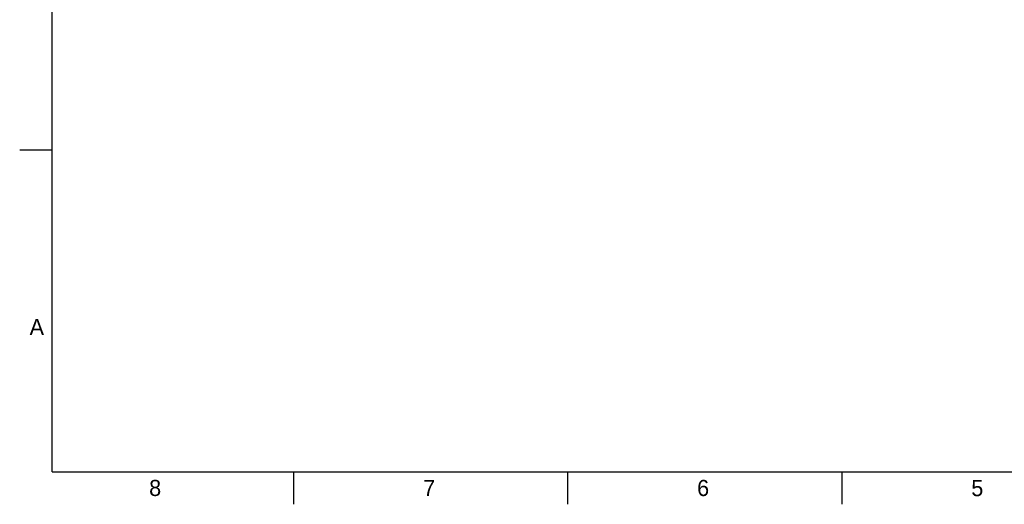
# Model space of a CAD drawing. Header units: inches. Extents: x 0 to 34, y 0 to 22.
# Tile 1 of 86: x 0 to 15.3, y 0 to 7.5. Entities that reach past the tile are written whole.
import ezdxf

# ---------------------------------------------------------------- set-up
doc = ezdxf.new("R2010")
doc.units = ezdxf.units.IN
doc.header["$LTSCALE"] = 1.87
doc.header["$MEASUREMENT"] = 0
doc.layers.get('0').update_dxf_attribs({"linetype": 'CONTINUOUS'})
doc.styles.get("Standard").update_dxf_attribs({"font": 'txt', "width": 0.8})

msp = doc.modelspace()

# ---------------------------------------------------------------- linework, layer by layer
at = {"color": 2, "linetype": 'CONTINUOUS'}
for p, q in [((0.00002, 5.5), (0.50002, 5.5)), ((4.25002, 0), (4.25002, 0.5)), ((8.50002, 0), (8.50002, 0.5)), ((12.75002, 0), (12.75002, 0.5))]:
    msp.add_line(p, q, dxfattribs=at)
at = {"color": 7, "linetype": 'CONTINUOUS', "const_width": 0.02}
for points in [[(0.50002, 21.5), (0.50002, 0.5)], [(0.50002, 0.5), (33.50002, 0.5)]]:
    msp.add_lwpolyline(points, dxfattribs=at)

# ---------------------------------------------------------------- texts
at = {"color": 2, "linetype": 'CONTINUOUS'}
for s, p in [('A', (0.15407, 2.62607)), ('8', (2.00741, 0.12911)), ('7', (6.25527, 0.12866)), ('6', (10.50327, 0.12843)), ('5', (14.75404, 0.12622))]:
    msp.add_text(s, height=0.25, dxfattribs=at).set_placement(p)

doc.saveas('drawing.dxf')
